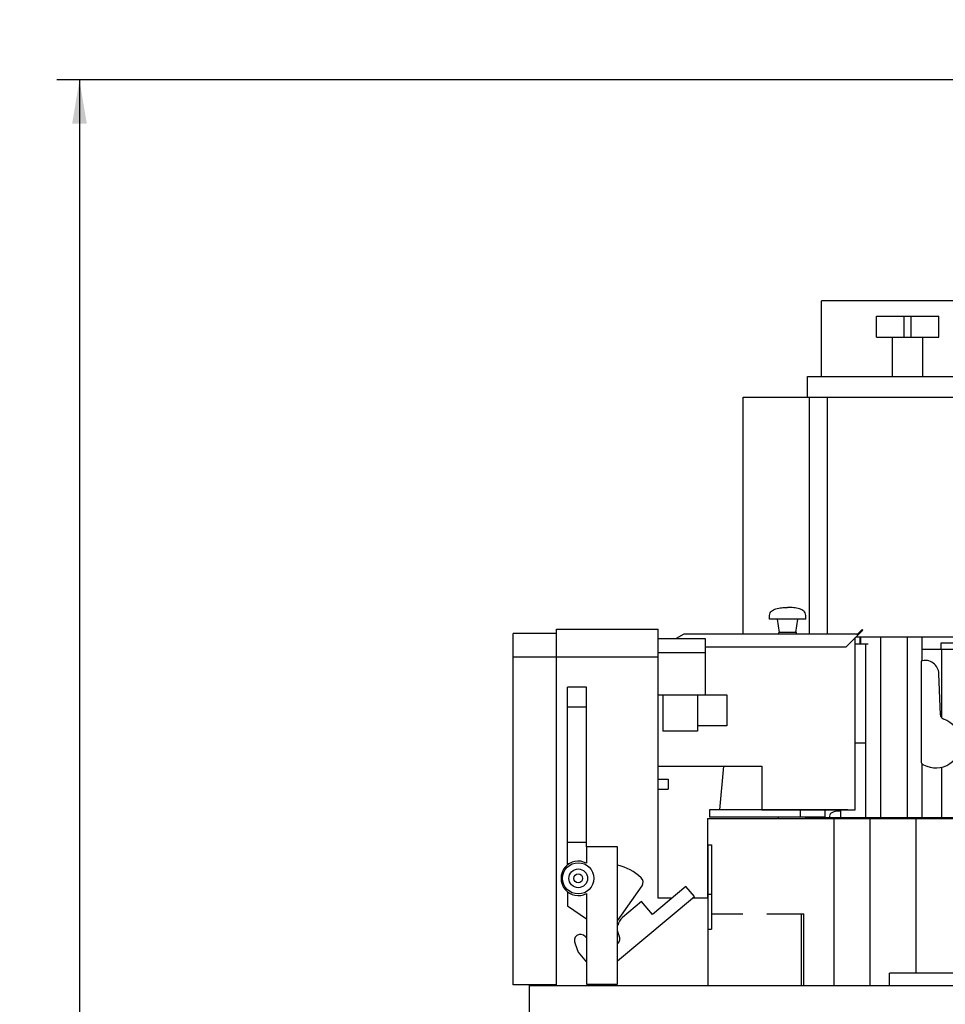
# Model space of a CAD drawing. Header units: millimetres. Extents: x 0 to 1189, y 0 to 841.
# Tile 64 of 74: x 974 to 1048, y 665 to 744. Entities that reach past the tile are written whole.
import ezdxf
from ezdxf.enums import TextEntityAlignment as Align

# ---------------------------------------------------------------- set-up
doc = ezdxf.new("R2010")
doc.units = ezdxf.units.MM
doc.header["$LTSCALE"] = 65.395
doc.linetypes.add('CENTER', pattern=[0.6, 0.375, -0.075, 0.075, -0.075])
doc.layers.get('0').update_dxf_attribs({"linetype": 'CONTINUOUS'})
for name, color, linetype in [('1907_040000_TLKS_KS_V_ABL241', 7, 'CONTINUOUS'), ('1907_042000_TLKS_KS_TL_V_ABL264', 7, 'CONTINUOUS'), ('1907_060000_TLKS_KGS_V_ABL221', 7, 'CONTINUOUS'), ('1907_061000_TLKS_KGS_V_ABL222', 7, 'CONTINUOUS'), ('1907_210700_31_SIMPLE1_X_ABL255', 7, 'CONTINUOUS'), ('1907_452000_12_SIMPLE1_A_ABL232', 7, 'CONTINUOUS'), ('1907_723600_01_SIMPLE1_X_ABL287', 7, 'CONTINUOUS'), ('1907_724700_04_SIMPLE1_B_ABL277', 7, 'CONTINUOUS'), ('1907_725700_05_SIMPLE1_X_ABL265', 7, 'CONTINUOUS'), ('1907_728000_20_SIMPLE1_X_ABL290', 7, 'CONTINUOUS'), ('1937_030000_TLKS_V_ABL215', 7, 'CONTINUOUS'), ('1937_100000_TLKS_V_ABL216', 7, 'CONTINUOUS'), ('1937_111000_12_SIMPLE1_D_ABL219', 7, 'CONTINUOUS'), ('1937_171000_05_SIMPLE1_A_ABL236', 7, 'CONTINUOUS'), ('1937_200000_TLKS_V_ABL245', 7, 'CONTINUOUS'), ('1937_252000_05_SIMPLE1_X_ABL246', 7, 'CONTINUOUS'), ('left_3_VBL213', 7, 'CONTINUOUS')]:
    doc.layers.add(name, color=color, linetype=linetype)
doc.styles.get("Standard").update_dxf_attribs({"font": 'txt', "width": 0.6})
doc.dimstyles.new('DIMSTYLE_2', dxfattribs={"dimtxt": 3.5, "dimasz": 3.5, "dimexe": 1.8, "dimexo": 0, "dimgap": 0.875, "dimtad": 1, "dimdec": 0, "dimlfac": 20, "dimdsep": 46, "dimtxsty": 'STANDARD', "dimblk": '_FILLED', "dimblk1": '_FILLED', "dimblk2": '_FILLED', "dimcen": 0.09, "dimadec": 0, "dimazin": 0, "dimtp": 2, "dimtm": 2, "dimtfac": 1, "dimtdec": 0, "dimtofl": 0, "dimtmove": 0, "dimatfit": 3, "dimldrblk": '_FILLED', "dimfxl": 1, "dimtolj": 1, "dimarcsym": 0})

# ---------------------------------------------------------------- blocks, each defined once
blk = doc.blocks.new('_FILLED')
at = {"color": 0, "linetype": 'BYBLOCK'}
blk.add_solid([(0, 0), (-1, 0.167), (-1, -0.167)], dxfattribs=at)
blk = doc.blocks.new('*D10')
at = {"color": 2, "linetype": 'CONTINUOUS'}
for p, q in [((1079.875, 739.194), (976.7, 739.194)), ((978.5, 739.194), (978.5, 655.847)), ((978.5, 572.5), (978.5, 655.847)), ((1011.25, 572.5), (976.7, 572.5))]:
    blk.add_line(p, q, dxfattribs=at)
at = {"color": 2, "linetype": 'CONTINUOUS', "xscale": 3.5, "yscale": 3.5, "zscale": 3.5}
for p, rotation in [((978.5, 739.194), 90), ((978.5, 572.5), 270)]:
    blk.add_blockref('_FILLED', p, dxfattribs=dict(at, rotation=rotation))
at = {"color": 2, "linetype": 'CONTINUOUS'}
for s, width, p in [(')', 0.333333, (977.625, 660.889)), ('3334', 0.636905, (977.625, 655.847)), ('(', 0.333333, (977.625, 650.805))]:
    blk.add_text(s, height=3.5, rotation=90, dxfattribs=dict(at, width=width)).set_placement(p, align=Align.CENTER)
blk = doc.blocks.new('1937_111000_12_SIMPLE1_T1_D_PBL220', base_point=(1049.582, 612.131))
at = {"layer": '1937_111000_12_SIMPLE1_T1_D_PBL220', "color": 7, "linetype": 'CONTINUOUS'}
for p, q in [((1014.5, 623.75), (1014.5, 666.75)), ((1014.5, 666.75), (1016.65, 666.75)), ((1028.8, 666.75), (1080.5, 666.75))]:
    blk.add_line(p, q, dxfattribs=at)
blk = doc.blocks.new('1937_111000_12_SIMPLE1_T2_D_PBL254', base_point=(1046.675, 673.425))
at = {"layer": '1937_111000_12_SIMPLE1_T2_D_PBL254', "color": 7, "linetype": 'CONTINUOUS'}
for p, q in [((1028.75, 680.1), (1028.75, 673.75)), ((1028.75, 680.1), (1058.35, 680.1)), ((1038.871, 666.75), (1038.871, 680.1)), ((1041.75, 666.75), (1041.75, 680.1)), ((1045.422, 667.75), (1045.422, 680.1)), ((1054.578, 667.75), (1054.578, 680.1)), ((1058.25, 666.75), (1058.25, 680.1)), ((1062.409, 666.75), (1062.409, 675.455)), ((1064.6, 666.75), (1064.6, 675.455)), ((1029.05, 672.5), (1031.551, 672.5)), ((1033.48, 672.5), (1036.451, 672.5)), ((1036.244, 666.75), (1036.244, 672.5)), ((1036.451, 666.75), (1036.451, 672.5))]:
    blk.add_line(p, q, dxfattribs=at)
blk = doc.blocks.new('1937_111000_12_SIMPLE1_D_ABL219', base_point=(1049.582, 613.806))
at = {"layer": '1937_111000_12_SIMPLE1_T1_D_PBL220'}
blk.add_blockref('1937_111000_12_SIMPLE1_T1_D_PBL220', (1049.582, 612.131), dxfattribs=at)
at = {"layer": '1937_111000_12_SIMPLE1_T2_D_PBL254'}
blk.add_blockref('1937_111000_12_SIMPLE1_T2_D_PBL254', (1046.675, 673.425), dxfattribs=at)
blk = doc.blocks.new('1937_171000_05_SIMPLE1_T3_A_PBL237', base_point=(1032.815, 687.83))
at = {"layer": '1937_171000_05_SIMPLE1_T3_A_PBL237', "color": 7, "linetype": 'CONTINUOUS'}
for p, q in [((1026.848, 694.85), (1026.241, 694.5)), ((1040.83, 694.85), (1026.848, 694.85)), ((1039.83, 693.85), (1040.83, 694.85)), ((1028.55, 693.85), (1039.83, 693.85)), ((1040.56, 680.811), (1040.56, 694.58)), ((1024.8, 684.311), (1033.085, 684.311)), ((1033.085, 684.311), (1033.085, 680.811)), ((1033.085, 680.811), (1040.56, 680.811))]:
    blk.add_line(p, q, dxfattribs=at)
blk = doc.blocks.new('1937_171000_05_SIMPLE1_T1_A_PBL248', base_point=(1027.894, 680.994))
at = {"layer": '1937_171000_05_SIMPLE1_T1_A_PBL248', "color": 7, "linetype": 'CONTINUOUS'}
for p, q in [((1040.76, 694.887), (1041.113, 695.239)), ((1041.166, 695.186), (1040.83, 694.85)), ((1041.113, 695.239), (1041.166, 695.186))]:
    blk.add_line(p, q, dxfattribs=at)
for centre, radius, start, end in [((1040.672, 694.975), 0.125, 270, 315), ((1014.75, 666.95), 0.2, 230.69319, 270), ((1015.85, 666.95), 0.2, 270, 309.30681)]:
    blk.add_arc(centre, radius, start, end, dxfattribs=at)
blk = doc.blocks.new('1937_171000_05_SIMPLE1_T4_A_PBL257', base_point=(1035.15, 695.925))
at = {"layer": '1937_171000_05_SIMPLE1_T4_A_PBL257', "color": 7, "linetype": 'CONTINUOUS'}
for p, q in [((1033.688, 696.05), (1033.699, 696.337)), ((1036.612, 696.05), (1036.601, 696.337)), ((1036.612, 696.05), (1033.688, 696.05)), ((1034.5, 695), (1034.338, 696.05)), ((1035.8, 695), (1035.963, 696.05)), ((1034.425, 694.85), (1034.443, 695)), ((1035.857, 695), (1034.443, 695)), ((1035.875, 694.85), (1035.857, 695))]:
    blk.add_line(p, q, dxfattribs=at)
for points in [[(1033.699, 696.337), (1033.702, 696.411), (1033.734, 696.55), (1033.863, 696.71), (1034.028, 696.817), (1034.289, 696.92), (1034.669, 696.986), (1034.984, 697), (1035.15, 697)], [(1036.601, 696.337), (1036.598, 696.411), (1036.566, 696.55), (1036.437, 696.71), (1036.272, 696.817), (1036.011, 696.92), (1035.631, 696.986), (1035.316, 697), (1035.15, 697)]]:
    blk.add_open_spline(points, degree=3, knots=[0, 0, 0, 0, 0.126668, 0.235274, 0.344342, 0.460019, 0.715186, 1, 1, 1, 1], dxfattribs=at)
blk = doc.blocks.new('1937_171000_05_SIMPLE1_T2_A_PBL263', base_point=(1034.395, 680.155))
at = {"layer": '1937_171000_05_SIMPLE1_T2_A_PBL263', "color": 7, "linetype": 'CONTINUOUS'}
blk.add_line((1034.395, 680.21), (1034.395, 680.1), dxfattribs=at)
blk = doc.blocks.new('1937_171000_05_SIMPLE1_A_ABL236', base_point=(1027.894, 681.875))
at = {"layer": '1937_171000_05_SIMPLE1_T1_A_PBL248'}
blk.add_blockref('1937_171000_05_SIMPLE1_T1_A_PBL248', (1027.894, 680.994), dxfattribs=at)
at = {"layer": '1937_171000_05_SIMPLE1_T2_A_PBL263'}
blk.add_blockref('1937_171000_05_SIMPLE1_T2_A_PBL263', (1034.395, 680.155), dxfattribs=at)
at = {"layer": '1937_171000_05_SIMPLE1_T3_A_PBL237'}
blk.add_blockref('1937_171000_05_SIMPLE1_T3_A_PBL237', (1032.815, 687.83), dxfattribs=at)
at = {"layer": '1937_171000_05_SIMPLE1_T4_A_PBL257'}
blk.add_blockref('1937_171000_05_SIMPLE1_T4_A_PBL257', (1035.15, 695.925), dxfattribs=at)
blk = doc.blocks.new('1907_116500_05_SIMPLE1_T2_A_PBL270', base_point=(1046.5, 667.25))
at = {"layer": '1907_116500_05_SIMPLE1_T2_A_PBL270', "color": 7, "linetype": 'CONTINUOUS'}
for p, q in [((1043.3, 666.75), (1043.3, 667.75)), ((1049.7, 667.75), (1043.3, 667.75)), ((1049.7, 666.75), (1049.7, 667.75))]:
    blk.add_line(p, q, dxfattribs=at)
blk = doc.blocks.new('1907_116500_05_SIMPLE1_T2_A_PBL272', base_point=(1055, 667.25))
at = {"layer": '1907_116500_05_SIMPLE1_T2_A_PBL272', "color": 7, "linetype": 'CONTINUOUS'}
for p, q in [((1051.8, 666.75), (1051.8, 667.75)), ((1058.2, 667.75), (1051.8, 667.75)), ((1058.2, 666.75), (1058.2, 667.75))]:
    blk.add_line(p, q, dxfattribs=at)
blk = doc.blocks.new('1907_116500_05_SIMPLE1_T3_A_PBL279', base_point=(1057.835, 702.4))
at = {"layer": '1907_116500_05_SIMPLE1_T3_A_PBL279', "color": 7, "linetype": 'CONTINUOUS'}
for p, q in [((1058.5, 702.9), (1057.17, 702.9)), ((1058.5, 702.9), (1058.5, 701.9)), ((1058.5, 701.9), (1057.17, 701.9))]:
    blk.add_line(p, q, dxfattribs=at)
blk = doc.blocks.new('1907_116500_05_SIMPLE1_T1_A_PBL280', base_point=(1057.835, 701.325))
at = {"layer": '1907_116500_05_SIMPLE1_T1_A_PBL280', "color": 7, "linetype": 'CONTINUOUS'}
for p, q in [((1057.17, 701.9), (1058.5, 701.9)), ((1058.5, 701.9), (1058.5, 700.75)), ((1057.17, 700.75), (1058.5, 700.75))]:
    blk.add_line(p, q, dxfattribs=at)
blk = doc.blocks.new('1907_116500_05_SIMPLE1_A#AF0_ABL269', base_point=(1050.9, 684.825))
at = {"layer": '1907_116500_05_SIMPLE1_T1_A_PBL280'}
blk.add_blockref('1907_116500_05_SIMPLE1_T1_A_PBL280', (1057.835, 701.325), dxfattribs=at)
at = {"layer": '1907_116500_05_SIMPLE1_T2_A_PBL270'}
blk.add_blockref('1907_116500_05_SIMPLE1_T2_A_PBL270', (1046.5, 667.25), dxfattribs=at)
at = {"layer": '1907_116500_05_SIMPLE1_T2_A_PBL272'}
blk.add_blockref('1907_116500_05_SIMPLE1_T2_A_PBL272', (1055, 667.25), dxfattribs=at)
at = {"layer": '1907_116500_05_SIMPLE1_T3_A_PBL279'}
blk.add_blockref('1907_116500_05_SIMPLE1_T3_A_PBL279', (1057.835, 702.4), dxfattribs=at)
blk = doc.blocks.new('1937_100000_TLKS_V_ABL216', base_point=(1043.625, 625.15))
at = {"layer": '1907_116500_05_SIMPLE1_A#AF0_ABL269'}
blk.add_blockref('1907_116500_05_SIMPLE1_A#AF0_ABL269', (1050.9, 684.825), dxfattribs=at)
at = {"layer": '1937_111000_12_SIMPLE1_D_ABL219'}
blk.add_blockref('1937_111000_12_SIMPLE1_D_ABL219', (1049.582, 613.806), dxfattribs=at)
at = {"layer": '1937_171000_05_SIMPLE1_A_ABL236'}
blk.add_blockref('1937_171000_05_SIMPLE1_A_ABL236', (1027.894, 681.875), dxfattribs=at)
blk = doc.blocks.new('1937_252000_05_SIMPLE1_T1_X_PBL247', base_point=(1050.872, 600.25))
at = {"layer": '1937_252000_05_SIMPLE1_T1_X_PBL247', "color": 7, "linetype": 'CONTINUOUS'}
for p, q in [((1073.495, 630.5), (1076.941, 630.5)), ((1050, 630), (1071.995, 630)), ((1080.245, 629.25), (1080.245, 628.921)), ((1080.245, 627.935), (1080.245, 627.017)), ((1080.245, 626.029), (1080.245, 625.262)), ((1080.245, 618.078), (1080.245, 617.871)), ((1080.245, 616.885), (1080.245, 602.655)), ((1080.005, 595.855), (1078.42, 589.94)), ((1046.525, 589.608), (1046.525, 582.75)), ((1053.475, 584.611), (1053.475, 589.608)), ((1021.75, 572.6), (1021.75, 589.071)), ((1078.25, 588.646), (1078.25, 572.6))]:
    blk.add_line(p, q, dxfattribs=at)
for centre, radius, start, end in [((1071.995, 631.25), 1.25, 270, 306.8699), ((1073.495, 629.25), 1.25, 90, 126.8699), ((1050, 600), 30, 90, 100.47436), ((1078.995, 629.25), 1.25, 0, 21.94124), ((1050, 600), 30, 119.48858, 198.19487), ((1050, 600), 9.475, 57.16847, 119.12914), ((1050, 600), 9.475, 168.8454, 240), ((1050, 600), 9.475, 300, 10.98764), ((1044, 589.608), 2.525, 0, 60), ((1056, 589.608), 2.525, 120, 180), ((1016.75, 589.071), 5, 0, 18.19487), ((1083.25, 588.646), 5, 165, 180), ((1050, 582.75), 3.475, 180, 311.82729)]:
    blk.add_arc(centre, radius, start, end, dxfattribs=at)
blk = doc.blocks.new('1937_252000_05_SIMPLE1_X_ABL246', base_point=(1050.8725, 600.25))
at = {"layer": '1937_252000_05_SIMPLE1_T1_X_PBL247'}
blk.add_blockref('1937_252000_05_SIMPLE1_T1_X_PBL247', (1050.8725, 600.25), dxfattribs=at)
blk = doc.blocks.new('1907_210700_31_SIMPLE1_T1_X_PBL256', base_point=(1043.75, 700.2))
at = {"layer": '1907_210700_31_SIMPLE1_T1_X_PBL256', "color": 7, "linetype": 'CONTINUOUS'}
for p, q in [((1042.25, 718.6), (1042.25, 720.3)), ((1042.25, 720.3), (1047.25, 720.3)), ((1044.469, 718.6), (1044.469, 720.3)), ((1045.031, 718.6), (1045.031, 720.3)), ((1047.25, 718.6), (1047.25, 720.3)), ((1042.25, 718.6), (1047.25, 718.6)), ((1043.536, 715.452), (1043.536, 718.6)), ((1045.964, 715.452), (1045.964, 718.6)), ((1036.748, 713.802), (1036.748, 715.452)), ((1036.748, 715.452), (1056.402, 715.452)), ((1056.402, 713.802), (1056.402, 715.452)), ((1031.585, 694.85), (1031.585, 713.802)), ((1031.585, 713.802), (1057.17, 713.802)), ((1036.888, 694.85), (1036.888, 713.802)), ((1038.331, 694.85), (1038.331, 713.802)), ((1050.2, 696.475), (1050.2, 713.802)), ((1054.227, 694.65), (1054.227, 713.802)), ((1057.17, 695.785), (1057.17, 713.802)), ((1050.25, 696.475), (1050.25, 700.995)), ((1050.25, 700.995), (1052.15, 700.995)), ((1052.15, 696.475), (1052.15, 700.995)), ((1049.799, 694.15), (1049.799, 696.475)), ((1049.799, 696.475), (1053.475, 696.475)), ((1053.475, 694.15), (1053.475, 696.475)), ((1040.63, 694.65), (1049.799, 694.65)), ((1040.924, 694.65), (1040.924, 694.081)), ((1040.977, 694.65), (1040.977, 694.081)), ((1042.6, 680.2), (1042.6, 694.65)), ((1044.7, 694.65), (1044.7, 680.2)), ((1045.9, 693.65), (1045.9, 694.65)), ((1053.475, 694.65), (1055.15, 694.65)), ((1054.1, 693.65), (1054.1, 694.65)), ((1040.56, 694.081), (1041.592, 694.081)), ((1041.4, 680.2), (1041.4, 694.081)), ((1042.537, 694.081), (1042.6, 694.081)), ((1044.7, 694.081), (1044.763, 694.081)), ((1047.425, 693.65), (1047.425, 694.15)), ((1047.425, 694.15), (1053.625, 694.15)), ((1053.625, 693.65), (1053.625, 694.15)), ((1045.899, 692.721), (1045.899, 693.65)), ((1045.899, 693.65), (1054.122, 693.65)), ((1047.489, 688.135), (1047.489, 693.65)), ((1052.511, 688.554), (1052.511, 693.65)), ((1054.122, 692.716), (1054.122, 693.65)), ((1045.824, 692.7), (1045.824, 684.603)), ((1054.176, 684.603), (1054.176, 692.7)), ((1047.364, 688.412), (1047.249, 691.688)), ((1052.751, 691.688), (1052.636, 688.412)), ((1052.353, 688.448), (1052.637, 688.448)), ((1052.643, 688.615), (1052.511, 688.554)), ((1054.176, 688.448), (1054.215, 688.448)), ((1050, 687.471), (1050, 685.585)), ((1054.335, 686.849), (1054.348, 686.15)), ((1041.4, 686.15), (1040.56, 686.15)), ((1050, 686.15), (1051.005, 686.15)), ((1054.176, 686.15), (1054.348, 686.15)), ((1054.321, 685.739), (1054.339, 685.934)), ((1045.899, 680.2), (1045.899, 684.501)), ((1029.718, 680.807), (1030.046, 684.311)), ((1047.489, 680.2), (1047.489, 684.215)), ((1052.511, 680.2), (1052.511, 684.215)), ((1053.581, 684.238), (1053.585, 684.236)), ((1054.122, 680.2), (1054.122, 683.975)), ((1028.9, 680.807), (1028.9, 680.21)), ((1039.952, 680.807), (1028.9, 680.807)), ((1036.15, 680.807), (1036.15, 680.21)), ((1038.113, 680.807), (1038.113, 680.21)), ((1039.39, 680.2), (1039.39, 680.807)), ((1039.952, 680.811), (1039.952, 680.807)), ((1055.3, 680.2), (1055.3, 680.52)), ((1057.4, 680.2), (1057.4, 680.52)), ((1058.6, 680.2), (1058.6, 680.52)), ((1038.113, 680.21), (1028.9, 680.21)), ((1036.55, 680.2), (1036.55, 680.21)), ((1036.55, 680.2), (1058.6, 680.2)), ((1038.702, 680.2), (1038.702, 680.1))]:
    blk.add_line(p, q, dxfattribs=at)
for centre, radius, start, end in [((1046.15, 691.65), 1.1, 2, 107.26228), ((1053.85, 691.65), 1.1, 72.73772, 178), ((1047.764, 688.426), 0.4, 182, 251.33083), ((1054.45, 685.505), 3.613, 122.46837, 125.47461), ((1052.236, 688.426), 0.4, 288.66917, 358), ((1045.858, 687.671), 8.393, 5.30761, 7.66489), ((1046.995, 686.153), 2, 240.9337, 71.33083), ((1053.005, 686.153), 2, 108.66917, 299.0663), ((1051.876, 686.15), 2.472, 354.97112, 359.9937), ((1046.276, 684.859), 0.519, 209.44391, 240.9337), ((1053.724, 684.859), 0.519, 299.0663, 330.55609), ((1037.022, 649.445), 38.532, 63.65416, 64.54225)]:
    blk.add_arc(centre, radius, start, end, dxfattribs=at)
for centre, major_axis, ratio, start_param, end_param in [((1039.35, 679.331), (1.689, 0), 0.81068, 1.54705, 1.87394), ((1039.35, 638.412), (0, 48.39), 0.034909, 0.522795, 0.528521)]:
    blk.add_ellipse(centre, major_axis=major_axis, ratio=ratio, start_param=start_param, end_param=end_param, dxfattribs=at)
for points, knots in [([(1052.353, 688.448), (1051.987, 688.228), (1051.258, 687.798), (1050.427, 687.471), (1050, 687.471)], [0, 0, 0, 0, 0.50026, 1, 1, 1, 1]), ([(1054.335, 686.851), (1054.332, 686.986), (1054.313, 687.52), (1054.259, 688.052), (1054.215, 688.448)], [0, 0, 0, 0, 0.254155, 1, 1, 1, 1]), ([(1050, 685.585), (1050.101, 685.585), (1050.504, 685.56), (1050.896, 685.444), (1051.178, 685.337)], [0, 0, 0, 0, 0.250711, 1, 1, 1, 1]), ([(1054.122, 683.975), (1054.146, 684.26), (1054.224, 684.847), (1054.295, 685.435), (1054.321, 685.739)], [0, 0, 0, 0, 0.483168, 1, 1, 1, 1]), ([(1038.846, 680.638), (1038.769, 680.618), (1038.653, 680.576), (1038.537, 680.461), (1038.509, 680.38), (1038.507, 680.339)], [0, 0, 0, 0, 0.494836, 0.743003, 1, 1, 1, 1])]:
    blk.add_open_spline(points, degree=3, knots=knots, dxfattribs=at)
blk = doc.blocks.new('1907_210700_31_SIMPLE1_X_ABL255', base_point=(1043.749975, 700.2))
at = {"layer": '1907_210700_31_SIMPLE1_T1_X_PBL256'}
blk.add_blockref('1907_210700_31_SIMPLE1_T1_X_PBL256', (1043.749975, 700.2), dxfattribs=at)
blk = doc.blocks.new('1937_200000_TLKS_V_ABL245', base_point=(1050.8725, 600.25))
at = {"layer": '1907_210700_31_SIMPLE1_X_ABL255'}
blk.add_blockref('1907_210700_31_SIMPLE1_X_ABL255', (1043.749975, 700.2), dxfattribs=at)
at = {"layer": '1937_252000_05_SIMPLE1_X_ABL246'}
blk.add_blockref('1937_252000_05_SIMPLE1_X_ABL246', (1050.8725, 600.25), dxfattribs=at)
blk = doc.blocks.new('1937_030000_TLKS_V_ABL215', base_point=(1055.8271, 638.28))
at = {"layer": '1937_100000_TLKS_V_ABL216'}
blk.add_blockref('1937_100000_TLKS_V_ABL216', (1043.625, 625.15), dxfattribs=at)
at = {"layer": '1937_200000_TLKS_V_ABL245'}
blk.add_blockref('1937_200000_TLKS_V_ABL245', (1050.8725, 600.25), dxfattribs=at)
blk = doc.blocks.new('1907_452000_12_SIMPLE1_T1_A_PBL233', base_point=(1021.737, 681))
at = {"layer": '1907_452000_12_SIMPLE1_T1_A_PBL233', "color": 7, "linetype": 'CONTINUOUS'}
for p, q in [((1013.2, 666.8), (1013.2, 694.9)), ((1016.65, 694.9), (1013.2, 694.9)), ((1016.65, 666.75), (1016.65, 695.25)), ((1016.65, 695.25), (1024.8, 695.25)), ((1024.8, 673.75), (1024.8, 695.25)), ((1024.8, 694.5), (1028.55, 694.5)), ((1028.55, 694.5), (1028.55, 690)), ((1013.2, 693.05), (1024.8, 693.05)), ((1024.8, 693.4), (1028.55, 693.4)), ((1017.55, 676.401), (1017.55, 690.625)), ((1019.055, 690.625), (1017.55, 690.625)), ((1019.055, 677.85), (1019.055, 690.625)), ((1024.8, 690), (1030.275, 690)), ((1025.175, 690), (1025.175, 687.1)), ((1027.925, 690), (1027.925, 687.1)), ((1030.275, 690), (1030.275, 687.528)), ((1017.55, 689.032), (1019.055, 689.032)), ((1030.275, 687.528), (1027.925, 687.528)), ((1027.925, 687.1), (1025.175, 687.1)), ((1024.8, 683.25), (1025.6, 683.25)), ((1025.6, 683.25), (1025.6, 682.45)), ((1024.8, 682.45), (1025.6, 682.45)), ((1017.55, 678.232), (1019.055, 678.232)), ((1019.05, 677.85), (1019.05, 676.537)), ((1021.55, 677.85), (1019.05, 677.85)), ((1021.55, 666.85), (1021.55, 677.85)), ((1028.8, 666.75), (1028.8, 678)), ((1028.8, 678), (1029.05, 678)), ((1029.05, 678), (1029.05, 671.25)), ((1017.55, 676.5), (1017.687, 676.5)), ((1017.55, 674.249), (1017.55, 673.13)), ((1021.55, 671.935), (1023.501, 674.721)), ((1027.017, 674.682), (1024.336, 672.432)), ((1027.692, 673.878), (1027.017, 674.682)), ((1019.05, 674.113), (1019.05, 666.85)), ((1021.55, 668.724), (1027.692, 673.878)), ((1023.468, 673.467), (1021.936, 672.181)), ((1024.336, 672.432), (1023.468, 673.467)), ((1025.906, 673.75), (1024.8, 673.75)), ((1028.8, 673.75), (1027.539, 673.75)), ((1028.8, 674.05), (1029.05, 674.05)), ((1017.55, 673.13), (1019.05, 672.08)), ((1028.8, 671.25), (1029.05, 671.25)), ((1019.05, 670.564), (1018.964, 670.666)), ((1018.152, 670.089), (1018.381, 669.416)), ((1018.381, 669.416), (1019.05, 668.619)), ((1021.561, 670.104), (1021.55, 670.095)), ((1016.65, 666.8), (1013.2, 666.8)), ((1016.65, 666.75), (1028.8, 666.75)), ((1019.05, 666.85), (1021.55, 666.85))]:
    blk.add_line(p, q, dxfattribs=at)
for radius in [1.25, 0.75, 0.35]:
    blk.add_circle((1018.4, 675.325), radius, dxfattribs=at)
for centre, radius, start, end in [((1018.4, 675.325), 1.375, 61.78852, 298.21148), ((1020.55, 672.25), 4.25, 47.33772, 76.23901), ((1023.091, 675.008), 0.5, 325.0066, 47.33772), ((1022.675, 671.3), 1.15, 130, 167.2004), ((1022.675, 671.3), 1.15, 189.74267, 209.5262), ((1018.581, 670.345), 0.5, 40, 210.78435), ((1021.239, 670.487), 0.5, 310, 29.51999)]:
    blk.add_arc(centre, radius, start, end, dxfattribs=at)
blk = doc.blocks.new('1907_452000_12_SIMPLE1_A_ABL232', base_point=(1021.7375, 681))
at = {"layer": '1907_452000_12_SIMPLE1_T1_A_PBL233'}
blk.add_blockref('1907_452000_12_SIMPLE1_T1_A_PBL233', (1021.7375, 681), dxfattribs=at)
blk = doc.blocks.new('1907_061000_TLKS_KGS_V_ABL222', base_point=(1058.912, 634.775))
at = {"layer": '1907_452000_12_SIMPLE1_A_ABL232'}
blk.add_blockref('1907_452000_12_SIMPLE1_A_ABL232', (1021.737, 681), dxfattribs=at)
blk = doc.blocks.new('1907_060000_TLKS_KGS_V_ABL221', base_point=(1058.9125, 634.775))
at = {"layer": '1907_061000_TLKS_KGS_V_ABL222'}
blk.add_blockref('1907_061000_TLKS_KGS_V_ABL222', (1058.9125, 634.775), dxfattribs=at)
blk = doc.blocks.new('1907_725700_05_SIMPLE1_T1_X_PBL266', base_point=(1069.917, 729.728))
at = {"layer": '1907_725700_05_SIMPLE1_T1_X_PBL266', "color": 2, "linetype": 'CENTER'}
blk.add_line((1098.095, 744.004), (1098.095, 732.747), dxfattribs=at)
at = {"layer": '1907_725700_05_SIMPLE1_T1_X_PBL266', "color": 7, "linetype": 'CONTINUOUS'}
for p, q in [((1095.377, 729.573), (1100.813, 729.573)), ((1037.845, 715.452), (1037.845, 721.518)), ((1053.82, 721.518), (1037.845, 721.518)), ((1053.82, 715.452), (1053.82, 721.518)), ((1055, 716.259), (1053.82, 716.259))]:
    blk.add_line(p, q, dxfattribs=at)
for points, knots in [([(1094.202, 729.161), (1094.213, 729.176), (1094.267, 729.242), (1094.335, 729.296), (1094.39, 729.331)], [0, 0, 0, 0, 0.229108, 1, 1, 1, 1]), ([(1094.39, 729.331), (1094.522, 729.417), (1094.85, 729.537), (1095.193, 729.573), (1095.377, 729.573)], [0, 0, 0, 0, 0.460584, 1, 1, 1, 1]), ([(1100.813, 729.573), (1100.997, 729.573), (1101.34, 729.537), (1101.668, 729.417), (1101.8, 729.331)], [0, 0, 0, 0, 0.539416, 1, 1, 1, 1]), ([(1101.8, 729.331), (1101.82, 729.319), (1101.889, 729.27), (1101.952, 729.211), (1101.988, 729.161)], [0, 0, 0, 0, 0.272582, 1, 1, 1, 1])]:
    blk.add_open_spline(points, degree=3, knots=knots, dxfattribs=at)
blk = doc.blocks.new('1907_725700_05_SIMPLE1_X_ABL265', base_point=(1069.917, 729.728))
at = {"layer": '1907_725700_05_SIMPLE1_T1_X_PBL266'}
blk.add_blockref('1907_725700_05_SIMPLE1_T1_X_PBL266', (1069.917, 729.728), dxfattribs=at)
blk = doc.blocks.new('1907_724700_04_SIMPLE1_T1_B_PBL278', base_point=(1059.919, 710.964))
at = {"layer": '1907_724700_04_SIMPLE1_T1_B_PBL278', "color": 7, "linetype": 'CONTINUOUS'}
for p, q in [((1055, 715.452), (1055, 722.522)), ((1064.838, 722.522), (1055, 722.522)), ((1061.65, 713.352), (1057.17, 713.352)), ((1058.92, 699.406), (1057.17, 699.406))]:
    blk.add_line(p, q, dxfattribs=at)
blk = doc.blocks.new('1907_724700_04_SIMPLE1_B_ABL277', base_point=(1059.919, 710.964))
at = {"layer": '1907_724700_04_SIMPLE1_T1_B_PBL278'}
blk.add_blockref('1907_724700_04_SIMPLE1_T1_B_PBL278', (1059.919, 710.964), dxfattribs=at)
blk = doc.blocks.new('1907_723600_01_SIMPLE1_T1_X_PBL288', base_point=(1083.9, 655.375))
at = {"layer": '1907_723600_01_SIMPLE1_T1_X_PBL288', "color": 7, "linetype": 'CONTINUOUS'}
for p, q in [((1085.5, 674.15), (1085.5, 673.279)), ((1085.5, 673.5), (1088.45, 673.5)), ((1086.8, 673.5), (1086.8, 672.443)), ((1089.55, 673.85), (1089.55, 674.109)), ((1079.989, 668.75), (1078.25, 668.75)), ((1079.989, 666.75), (1079.989, 668.75)), ((1082.25, 668.75), (1081.996, 668.75)), ((1082.25, 669.25), (1082.25, 667.006)), ((1082.25, 667.006), (1082.946, 667.006)), ((1082.889, 661.506), (1083.321, 661.506)), ((1082.889, 659.006), (1083.246, 659.006)), ((1083.192, 656.656), (1083.246, 656.656)), ((1082.869, 655.856), (1082.869, 655.174)), ((1082.732, 636.6), (1082.641, 636.6))]:
    blk.add_line(p, q, dxfattribs=at)
for centre, major_axis, end_param in [((1082.889, 660.256), (0, 1.25), 3.141593), ((1083.192, 655.856), (0, 0.8), 1.570796)]:
    blk.add_ellipse(centre, major_axis=major_axis, ratio=0.404026, start_param=0, end_param=end_param, dxfattribs=at)
blk = doc.blocks.new('1907_723600_01_SIMPLE1_T2_X_PBL295', base_point=(1085.175, 680.312))
at = {"layer": '1907_723600_01_SIMPLE1_T2_X_PBL295', "color": 7, "linetype": 'CONTINUOUS'}
for p, q in [((1083.76, 680.4), (1083.76, 680.47)), ((1083.829, 680.47), (1083.829, 680.4)), ((1084.1, 680.154), (1086.59, 680.154))]:
    blk.add_line(p, q, dxfattribs=at)
blk = doc.blocks.new('1907_723600_01_SIMPLE1_X_ABL287', base_point=(1085.175, 680.312))
at = {"layer": '1907_723600_01_SIMPLE1_T1_X_PBL288'}
blk.add_blockref('1907_723600_01_SIMPLE1_T1_X_PBL288', (1083.9, 655.375), dxfattribs=at)
at = {"layer": '1907_723600_01_SIMPLE1_T2_X_PBL295'}
blk.add_blockref('1907_723600_01_SIMPLE1_T2_X_PBL295', (1085.175, 680.312), dxfattribs=at)
blk = doc.blocks.new('1907_728000_20_SIMPLE1_T1_X_PBL291', base_point=(1086.2979, 654.5))
at = {"layer": '1907_728000_20_SIMPLE1_T1_X_PBL291', "color": 7, "linetype": 'CONTINUOUS'}
for p, q in [((1082.25, 668.9), (1081.9958, 668.9)), ((1088.0458, 667.4), (1089.5, 667.4)), ((1089.5, 667.4), (1089.5, 657.05)), ((1089.5, 664.875), (1090.6, 664.875)), ((1089.5, 657.625), (1090.6, 657.625)), ((1089.5, 654.23235), (1089.5, 640.1)), ((1089.5, 649.875), (1090.6, 649.875)), ((1089.5, 642.625), (1090.6, 642.625)), ((1088.0458, 640.1), (1089.5, 640.1))]:
    blk.add_line(p, q, dxfattribs=at)
blk = doc.blocks.new('1907_728000_20_SIMPLE1_X_ABL290', base_point=(1086.2979, 654.5))
at = {"layer": '1907_728000_20_SIMPLE1_T1_X_PBL291'}
blk.add_blockref('1907_728000_20_SIMPLE1_T1_X_PBL291', (1086.2979, 654.5), dxfattribs=at)
blk = doc.blocks.new('1907_042000_TLKS_KS_TL_V_ABL264', base_point=(1069.917, 692.052))
at = {"layer": '1907_723600_01_SIMPLE1_X_ABL287'}
blk.add_blockref('1907_723600_01_SIMPLE1_X_ABL287', (1085.175, 680.312), dxfattribs=at)
at = {"layer": '1907_724700_04_SIMPLE1_B_ABL277'}
blk.add_blockref('1907_724700_04_SIMPLE1_B_ABL277', (1059.919, 710.964), dxfattribs=at)
at = {"layer": '1907_725700_05_SIMPLE1_X_ABL265'}
blk.add_blockref('1907_725700_05_SIMPLE1_X_ABL265', (1069.917, 729.728), dxfattribs=at)
at = {"layer": '1907_728000_20_SIMPLE1_X_ABL290'}
blk.add_blockref('1907_728000_20_SIMPLE1_X_ABL290', (1086.298, 654.5), dxfattribs=at)
blk = doc.blocks.new('1907_040000_TLKS_KS_V_ABL241', base_point=(1058.038, 663.038))
at = {"layer": '1907_042000_TLKS_KS_TL_V_ABL264'}
blk.add_blockref('1907_042000_TLKS_KS_TL_V_ABL264', (1069.917, 692.052), dxfattribs=at)
blk = doc.blocks.new('1937_000000_TLKS_MARKETING_ABL214', base_point=(1055.827, 645.702))
at = {"layer": '1907_040000_TLKS_KS_V_ABL241'}
blk.add_blockref('1907_040000_TLKS_KS_V_ABL241', (1058.038, 663.038), dxfattribs=at)
at = {"layer": '1907_060000_TLKS_KGS_V_ABL221'}
blk.add_blockref('1907_060000_TLKS_KGS_V_ABL221', (1058.912, 634.775), dxfattribs=at)
at = {"layer": '1937_030000_TLKS_V_ABL215'}
blk.add_blockref('1937_030000_TLKS_V_ABL215', (1055.827, 638.28), dxfattribs=at)
blk = doc.blocks.new('LEFT_3_VBL213', base_point=(1061.343, 645.702))
at = {"layer": '1937_000000_TLKS_MARKETING_ABL214'}
blk.add_blockref('1937_000000_TLKS_MARKETING_ABL214', (1055.827, 645.702), dxfattribs=at)

msp = doc.modelspace()

# ---------------------------------------------------------------- block references
at = {"layer": 'left_3_VBL213'}
msp.add_blockref('LEFT_3_VBL213', (1061.34275, 645.70176), dxfattribs=at)

# ---------------------------------------------------------------- dimensions: what is measured, and where the dimension line sits
at = {"color": 2, "linetype": 'CONTINUOUS'}
dim = msp.add_linear_dim(base=(978.5, 739.1937), p1=(1011.25, 572.5), p2=(1079.87526, 739.1937), angle=90, text='(<>)', dimstyle='DIMSTYLE_2', dxfattribs=at)
dim.commit()
dim.dimension.update_dxf_attribs({"geometry": '*D10', "text_midpoint": (978.5, 655.84685), "dimtype": 160})

doc.saveas('drawing.dxf')
